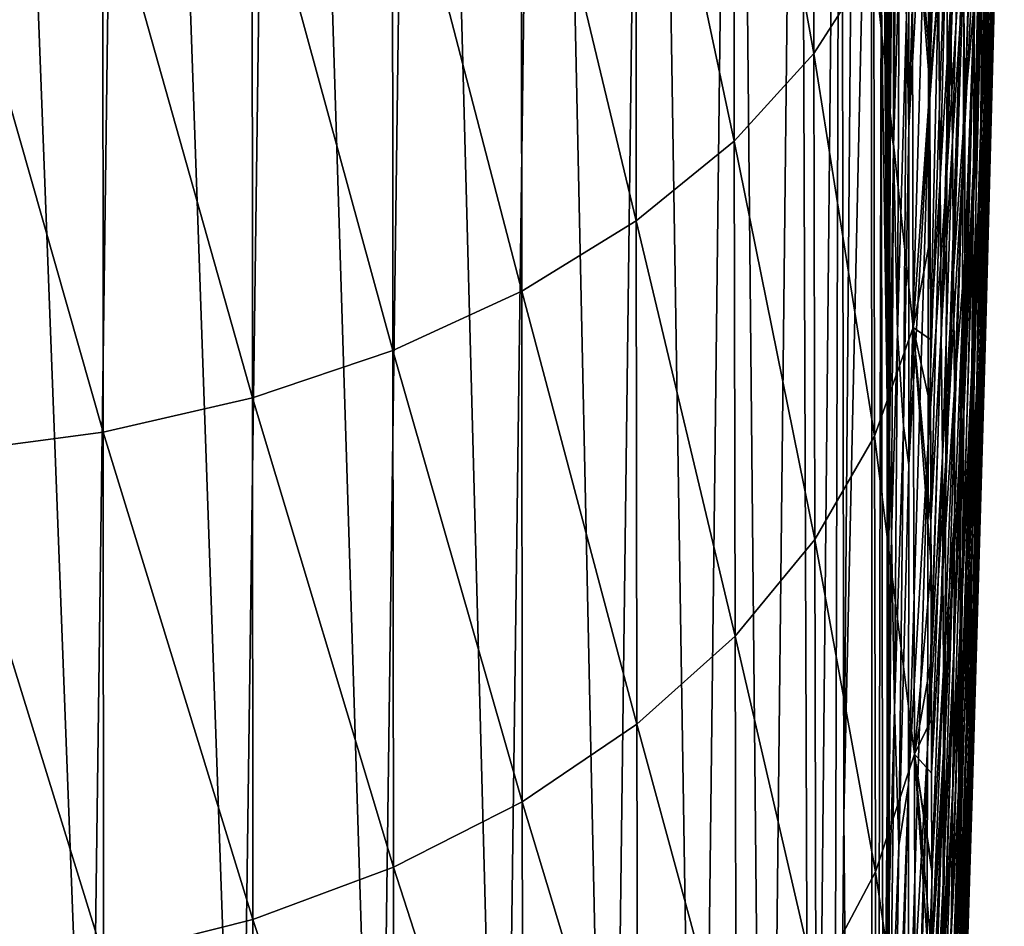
# Model space of a CAD drawing. Header units: metres. Extents: x -22 to 72, y -222 to 22.
# Tile 244 of 256: x 69.5 to 72.1, y -14.62 to -12.22. Entities that reach past the tile are written whole.
import ezdxf

# ---------------------------------------------------------------- set-up
doc = ezdxf.new("R2010")
doc.units = ezdxf.units.M
doc.layers.add('solid_509499_SW0002_01', color=7, linetype='CONTINUOUS')

msp = doc.modelspace()

# ---------------------------------------------------------------- linework, layer by layer
at = {"layer": 'solid_509499_SW0002_01'}
for points in [[(69.685043, -15.770763, 104.644653), (69.371368, -7.559945, 93.228462), (69.265678, -15.671681, 104.711929)], [(69.685043, -15.770763, 104.644653), (69.792732, -7.664909, 93.157066), (69.371368, -7.559945, 93.228462)], [(70.082619, -15.918479, 104.543022), (69.792732, -7.664909, 93.157066), (69.685043, -15.770763, 104.644653)], [(70.082619, -15.918479, 104.543022), (70.190994, -7.818984, 93.05072), (69.792732, -7.664909, 93.157066)], [(70.449997, -16.111708, 104.409195), (70.190994, -7.818984, 93.05072), (70.082619, -15.918479, 104.543022)], [(70.449997, -16.111708, 104.409195), (70.557594, -8.018852, 92.911705), (70.190994, -7.818984, 93.05072)], [(70.779411, -16.346367, 104.245995), (70.557594, -8.018852, 92.911705), (70.449997, -16.111708, 104.409195)], [(70.779411, -16.346367, 104.245995), (70.884628, -8.260214, 92.743019), (70.557594, -8.018852, 92.911705)], [(71.063904, -16.617495, 104.05687), (70.884628, -8.260214, 92.743019), (70.779411, -16.346367, 104.245995)], [(71.063904, -16.617495, 104.05687), (71.16507, -8.537876, 92.548286), (70.884628, -8.260214, 92.743019)], [(71.297462, -16.919363, 103.845825), (71.16507, -8.537876, 92.548286), (71.063904, -16.617495, 104.05687)], [(71.297462, -16.919363, 103.845825), (71.392876, -8.845863, 92.331696), (71.16507, -8.537876, 92.548286)], [(71.475143, -17.24559, 103.61731), (71.392876, -8.845863, 92.331696), (71.297462, -16.919363, 103.845825)], [(71.475143, -17.24559, 103.61731), (71.563156, -9.177549, 92.097908), (71.392876, -8.845863, 92.331696)], [(71.593201, -17.589283, 103.37616), (71.563156, -9.177549, 92.097908), (71.475143, -17.24559, 103.61731)], [(71.593201, -17.589283, 103.37616), (71.672234, -9.525794, 91.851959), (71.563156, -9.177549, 92.097908)], [(71.593201, -17.589283, 103.37616), (71.649544, -17.908514, 103.074821), (71.672234, -9.525794, 91.851959)], [(71.672234, -9.525794, 91.851959), (71.649544, -17.908514, 103.074821), (71.680481, -14.32576, 97.936165)], [(71.672234, -9.525794, 91.851959), (71.680481, -14.32576, 97.936165), (71.717773, -9.883109, 91.599136)], [(71.680481, -14.32576, 97.936165), (71.753746, -10.996961, 90.819214), (71.717773, -9.883109, 91.599136)], [(71.90538, -10.603178, 82.078362), (71.852631, -11.567829, 83.481827), (71.852478, -12.503367, 82.743729)], [(71.905029, -11.560629, 81.320717), (71.90538, -10.603178, 82.078362), (71.852478, -12.503367, 82.743729)], [(72.061195, -12.240928, 70.713112), (72.090385, -11.454278, 69.283295), (72.099998, -10.866724, 70.067612)], [(72.06913, -11.648886, 71.54361), (72.061195, -12.240928, 70.713112), (72.099998, -10.866724, 70.067612)], [(71.389038, -11.127856, 51.766014), (71.599579, -10.922026, 52.065582), (71.601402, -12.30686, 53.106777)], [(71.601402, -12.30686, 53.106777), (71.599579, -10.922026, 52.065582), (71.759377, -12.058644, 53.406563)], [(71.955902, -10.962156, 79.601891), (71.905029, -11.560629, 81.320717), (71.904335, -12.472224, 80.508339)], [(71.955902, -10.962156, 79.601891), (71.904335, -12.472224, 80.508339), (71.954613, -11.814612, 78.808708)], [(71.680481, -14.32576, 97.936165), (71.756172, -22.905062, 105.482613), (71.753746, -10.996961, 90.819214)], [(71.756172, -22.905062, 105.482613), (71.779442, -12.111004, 90.039146), (71.753746, -10.996961, 90.819214)], [(72.033493, -12.395232, 73.134216), (72.06913, -11.648886, 71.54361), (72.076065, -11.023501, 72.349304)], [(72.038795, -11.756079, 73.965385), (72.033493, -12.395232, 73.134216), (72.076065, -11.023501, 72.349304)], [(72.074013, -12.304626, 65.679848), (72.088737, -11.597509, 64.611), (72.10495, -11.043922, 65.312881)], [(72.088799, -11.777469, 66.451759), (72.074013, -12.304626, 65.679848), (72.10495, -11.043922, 65.312881)], [(71.996346, -12.582601, 75.499115), (72.038795, -11.756079, 73.965385), (72.043289, -11.079741, 74.766281)], [(71.999718, -11.866734, 76.344307), (71.996346, -12.582601, 75.499115), (72.043289, -11.079741, 74.766281)], [(71.952805, -12.622215, 77.969597), (71.999718, -11.866734, 76.344307), (72.002419, -11.108958, 77.151733)], [(71.954613, -11.814612, 78.808708), (71.952805, -12.622215, 77.969597), (72.002419, -11.108958, 77.151733)], [(71.129799, -11.315104, 51.493679), (71.389038, -11.127856, 51.766014), (71.39061, -12.538658, 52.827)], [(71.39061, -12.538658, 52.827), (71.389038, -11.127856, 51.766014), (71.601402, -12.30686, 53.106777)], [(71.8116, -12.550747, 84.872719), (71.826981, -12.07362, 84.249062), (71.826981, -11.139461, 84.903175)], [(71.8116, -11.562935, 85.564377), (71.8116, -12.550747, 84.872719), (71.826981, -11.139461, 84.903175)], [(71.798431, -13.125174, 88.103661), (71.78894, -11.235591, 88.127449), (71.786011, -11.831868, 88.972527)], [(71.794289, -11.280884, 87.423347), (71.78894, -11.235591, 88.127449), (71.798752, -12.547592, 87.281593)], [(71.798431, -13.125174, 88.103661), (71.798752, -12.547592, 87.281593), (71.78894, -11.235591, 88.127449)], [(72.067764, -12.546953, 67.658356), (72.088799, -11.777469, 66.451759), (72.102348, -11.229733, 67.210571)], [(72.079636, -12.014388, 68.479622), (72.067764, -12.546953, 67.658356), (72.102348, -11.229733, 67.210571)], [(71.797256, -11.843454, 87.158722), (71.794289, -11.280884, 87.423347), (71.798752, -12.547592, 87.281593)], [(70.826935, -11.4801, 51.253918), (71.129799, -11.315104, 51.493679), (71.131142, -12.749496, 52.572716)], [(71.131142, -12.749496, 52.572716), (71.129799, -11.315104, 51.493679), (71.39061, -12.538658, 52.827)], [(71.905243, -11.379914, 53.917328), (71.925461, -11.422942, 54.665581), (71.907661, -12.396128, 54.800854)], [(71.906227, -11.812155, 54.276939), (71.905243, -11.379914, 53.917328), (71.907661, -12.396128, 54.800854)], [(72.041634, -12.572048, 61.740723), (72.047661, -12.010322, 61.037609), (72.070229, -11.378868, 61.631454)], [(72.06321, -11.999178, 62.403358), (72.041634, -12.572048, 61.740723), (72.070229, -11.378868, 61.631454)], [(71.907661, -12.396128, 54.800854), (71.925461, -11.422942, 54.665581), (71.930748, -12.118743, 55.418079)], [(72.052406, -12.663366, 63.180439), (72.06321, -11.999178, 62.403358), (72.083397, -11.418092, 63.060265)], [(72.07122, -12.137207, 63.899818), (72.052406, -12.663366, 63.180439), (72.083397, -11.418092, 63.060265)], [(72.052269, -12.79913, 69.859863), (72.079636, -12.014388, 68.479622), (72.090385, -11.454278, 69.283295)], [(72.061195, -12.240928, 70.713112), (72.052269, -12.79913, 69.859863), (72.090385, -11.454278, 69.283295)], [(70.486397, -11.619607, 51.051426), (70.826935, -11.4801, 51.253918), (70.828087, -12.935238, 52.348904)], [(70.828087, -12.935238, 52.348904), (70.826935, -11.4801, 51.253918), (71.131142, -12.749496, 52.572716)], [(72.023636, -12.637942, 60.440456), (72.026253, -12.161625, 59.818138), (72.050743, -11.475333, 60.33979)], [(72.047661, -12.010322, 61.037609), (72.023636, -12.637942, 60.440456), (72.050743, -11.475333, 60.33979)], [(71.801331, -11.697037, 86.451698), (71.80304, -12.499616, 85.851082), (71.8116, -11.562935, 85.564377)], [(71.80304, -12.499616, 85.851082), (71.8116, -12.550747, 84.872719), (71.8116, -11.562935, 85.564377)], [(71.905029, -11.560629, 81.320717), (71.852478, -12.503367, 82.743729), (71.85218, -13.395308, 81.95343)], [(71.904335, -12.472224, 80.508339), (71.905029, -11.560629, 81.320717), (71.85218, -13.395308, 81.95343)], [(71.852478, -12.503367, 82.743729), (71.852631, -11.567829, 83.481827), (71.846306, -12.205187, 83.244537)], [(72.057999, -12.811453, 64.896309), (72.07122, -12.137207, 63.899818), (72.088737, -11.597509, 64.611)], [(72.074013, -12.304626, 65.679848), (72.057999, -12.811453, 64.896309), (72.088737, -11.597509, 64.611)], [(70.114845, -11.730891, 50.890179), (70.486397, -11.619607, 51.051426), (70.487373, -13.092243, 52.159958)], [(70.487373, -13.092243, 52.159958), (70.486397, -11.619607, 51.051426), (70.828087, -12.935238, 52.348904)], [(72.027367, -12.996235, 72.274971), (72.061195, -12.240928, 70.713112), (72.06913, -11.648886, 71.54361)], [(72.033493, -12.395232, 73.134216), (72.027367, -12.996235, 72.274971), (72.06913, -11.648886, 71.54361)], [(71.801331, -11.697037, 86.451698), (71.797256, -11.843454, 87.158722), (71.799278, -12.401779, 86.845726)], [(71.801331, -11.697037, 86.451698), (71.799278, -12.401779, 86.845726), (71.800003, -12.94607, 86.490753)], [(71.801331, -11.697037, 86.451698), (71.800003, -12.94607, 86.490753), (71.80304, -12.499616, 85.851082)], [(71.962708, -12.180795, 56.721642), (71.992874, -11.70487, 57.545795), (71.967613, -12.53859, 57.286663)], [(71.967613, -12.53859, 57.286663), (71.992874, -11.70487, 57.545795), (71.997231, -12.09072, 58.153946)], [(71.997231, -12.09072, 58.153946), (72.026039, -11.712434, 59.18079), (72.000183, -12.453536, 58.740284)], [(72.026253, -12.161625, 59.818138), (72.000183, -12.453536, 58.740284), (72.026039, -11.712434, 59.18079)], [(69.719574, -11.811772, 50.773331), (70.114845, -11.730891, 50.890179), (70.115685, -13.217435, 52.009579)], [(70.115685, -13.217435, 52.009579), (70.114845, -11.730891, 50.890179), (70.487373, -13.092243, 52.159958)], [(71.930748, -12.118743, 55.418079), (71.957413, -11.727239, 56.100708), (71.934845, -12.638981, 56.038658)], [(71.934845, -12.638981, 56.038658), (71.957413, -11.727239, 56.100708), (71.962708, -12.180795, 56.721642)], [(71.992294, -13.254992, 74.61866), (72.033493, -12.395232, 73.134216), (72.038795, -11.756079, 73.965385)], [(71.996346, -12.582601, 75.499115), (71.992294, -13.254992, 74.61866), (72.038795, -11.756079, 73.965385)], [(71.759377, -12.058644, 53.406563), (71.861443, -11.798877, 53.720474), (71.864151, -13.032022, 54.833679)], [(71.861443, -11.798877, 53.720474), (71.907478, -12.324831, 54.734386), (71.907661, -12.396128, 54.800854)], [(71.864151, -13.032022, 54.833679), (71.861443, -11.798877, 53.720474), (71.907661, -12.396128, 54.800854)], [(71.861443, -11.798877, 53.720474), (71.906227, -11.812155, 54.276939), (71.907478, -12.324831, 54.734386)], [(72.054756, -13.051985, 66.821335), (72.074013, -12.304626, 65.679848), (72.088799, -11.777469, 66.451759)], [(72.067764, -12.546953, 67.658356), (72.054756, -13.051985, 66.821335), (72.088799, -11.777469, 66.451759)], [(69.308334, -11.860662, 50.703178), (69.719574, -11.811772, 50.773331), (69.720314, -13.308358, 51.900715)], [(69.720314, -13.308358, 51.900715), (69.719574, -11.811772, 50.773331), (70.115685, -13.217435, 52.009579)], [(71.954613, -11.814612, 78.808708), (71.904335, -12.472224, 80.508339), (71.903297, -13.334957, 79.644051)], [(71.954613, -11.814612, 78.808708), (71.903297, -13.334957, 79.644051), (71.952805, -12.622215, 77.969597)], [(71.906227, -11.812155, 54.276939), (71.907661, -12.396128, 54.800854), (71.907478, -12.324831, 54.734386)], [(71.786011, -11.831868, 88.972527), (71.779442, -12.111004, 90.039146), (71.794861, -13.225175, 89.258995)], [(71.798431, -13.125174, 88.103661), (71.786011, -11.831868, 88.972527), (71.794861, -13.225175, 89.258995)], [(71.799278, -12.401779, 86.845726), (71.797256, -11.843454, 87.158722), (71.798752, -12.547592, 87.281593)], [(69.309006, -13.363231, 51.835499), (69.308334, -11.860662, 50.703178), (69.720314, -13.308358, 51.900715)], [(71.950485, -13.38271, 77.087265), (71.996346, -12.582601, 75.499115), (71.999718, -11.866734, 76.344307)], [(71.952805, -12.622215, 77.969597), (71.950485, -13.38271, 77.087265), (71.999718, -11.866734, 76.344307)], [(72.032303, -13.176391, 62.453987), (72.041634, -12.572048, 61.740723), (72.06321, -11.999178, 62.403358)], [(72.052406, -12.663366, 63.180439), (72.032303, -13.176391, 62.453987), (72.06321, -11.999178, 62.403358)], [(72.018661, -13.137084, 61.073162), (72.023636, -12.637942, 60.440456), (72.047661, -12.010322, 61.037609)], [(72.041634, -12.572048, 61.740723), (72.018661, -13.137084, 61.073162), (72.047661, -12.010322, 61.037609)], [(72.042351, -13.323135, 68.986023), (72.067764, -12.546953, 67.658356), (72.079636, -12.014388, 68.479622)], [(72.052269, -12.79913, 69.859863), (72.042351, -13.323135, 68.986023), (72.079636, -12.014388, 68.479622)], [(71.601402, -12.30686, 53.106777), (71.759377, -12.058644, 53.406563), (71.761833, -13.318846, 54.544361)], [(71.761833, -13.318846, 54.544361), (71.759377, -12.058644, 53.406563), (71.864151, -13.032022, 54.833679)], [(71.8116, -12.550747, 84.872719), (71.822647, -13.045499, 83.659561), (71.826981, -12.07362, 84.249062)], [(71.826981, -12.07362, 84.249062), (71.822647, -13.045499, 83.659561), (71.846306, -12.205187, 83.244537)], [(71.800003, -25.146599, 103.913071), (71.779442, -12.111004, 90.039146), (71.756172, -22.905062, 105.482613)], [(71.800003, -25.146599, 103.913071), (71.794861, -13.225175, 89.258995), (71.779442, -12.111004, 90.039146)], [(71.967613, -12.53859, 57.286663), (71.997231, -12.09072, 58.153946), (71.970581, -12.883094, 57.80336)], [(71.970581, -12.883094, 57.80336), (71.997231, -12.09072, 58.153946), (72.000183, -12.453536, 58.740284)], [(71.907661, -12.396128, 54.800854), (71.930748, -12.118743, 55.418079), (71.909424, -13.06331, 55.459492)], [(71.909424, -13.06331, 55.459492), (71.930748, -12.118743, 55.418079), (71.934845, -12.638981, 56.038658)], [(72.040749, -13.298286, 64.102676), (72.052406, -12.663366, 63.180439), (72.07122, -12.137207, 63.899818)], [(72.057999, -12.811453, 64.896309), (72.040749, -13.298286, 64.102676), (72.07122, -12.137207, 63.899818)], [(71.998154, -13.262001, 59.840466), (72.000282, -12.847159, 59.295628), (72.026253, -12.161625, 59.818138)], [(72.023636, -12.637942, 60.440456), (71.998154, -13.262001, 59.840466), (72.026253, -12.161625, 59.818138)], [(72.026253, -12.161625, 59.818138), (72.000282, -12.847159, 59.295628), (72.000183, -12.453536, 58.740284)], [(71.934845, -12.638981, 56.038658), (71.962708, -12.180795, 56.721642), (71.938087, -13.046531, 56.566967)], [(71.938087, -13.046531, 56.566967), (71.962708, -12.180795, 56.721642), (71.967613, -12.53859, 57.286663)], [(71.822647, -13.045499, 83.659561), (71.838615, -13.292186, 82.640862), (71.846306, -12.205187, 83.244537)], [(71.852478, -12.503367, 82.743729), (71.846306, -12.205187, 83.244537), (71.838615, -13.292186, 82.640862)], [(72.020424, -13.558269, 71.389954), (72.052269, -12.79913, 69.859863), (72.061195, -12.240928, 70.713112)], [(72.027367, -12.996235, 72.274971), (72.020424, -13.558269, 71.389954), (72.061195, -12.240928, 70.713112)], [(71.39061, -12.538658, 52.827), (71.601402, -12.30686, 53.106777), (71.603615, -13.592878, 54.268112)], [(71.603615, -13.592878, 54.268112), (71.601402, -12.30686, 53.106777), (71.761833, -13.318846, 54.544361)], [(72.040619, -13.529613, 65.970474), (72.057999, -12.811453, 64.896309), (72.074013, -12.304626, 65.679848)], [(72.054756, -13.051985, 66.821335), (72.040619, -13.529613, 65.970474), (72.074013, -12.304626, 65.679848)], [(71.864151, -13.032022, 54.833679), (71.907661, -12.396128, 54.800854), (71.908707, -12.797426, 55.188774)], [(71.907661, -12.396128, 54.800854), (71.909424, -13.06331, 55.459492), (71.908707, -12.797426, 55.188774)], [(71.987572, -13.882508, 73.705582), (72.027367, -12.996235, 72.274971), (72.033493, -12.395232, 73.134216)], [(71.992294, -13.254992, 74.61866), (71.987572, -13.882508, 73.705582), (72.033493, -12.395232, 73.134216)], [(71.799278, -12.401779, 86.845726), (71.798752, -12.547592, 87.281593), (71.798752, -13.827234, 86.385559)], [(71.800003, -12.94607, 86.490753), (71.799278, -12.401779, 86.845726), (71.798752, -13.827234, 86.385559)], [(71.904335, -12.472224, 80.508339), (71.85218, -13.395308, 81.95343), (71.85173, -14.240801, 81.113525)], [(71.903297, -13.334957, 79.644051), (71.904335, -12.472224, 80.508339), (71.85173, -14.240801, 81.113525)], [(71.970581, -12.883094, 57.80336), (72.000183, -12.453536, 58.740284), (71.972847, -13.195408, 58.301479)], [(72.000282, -12.847159, 59.295628), (71.972847, -13.195408, 58.301479), (72.000183, -12.453536, 58.740284)], [(71.80304, -12.499616, 85.851082), (71.800003, -12.94607, 86.490753), (71.799286, -13.465862, 86.100822)], [(71.80304, -12.499616, 85.851082), (71.799286, -13.465862, 86.100822), (71.801331, -13.338515, 85.302338)], [(71.80304, -12.499616, 85.851082), (71.801331, -13.338515, 85.302338), (71.8116, -12.550747, 84.872719)], [(71.85218, -13.395308, 81.95343), (71.852478, -12.503367, 82.743729), (71.838615, -13.292186, 82.640862)], [(71.131142, -12.749496, 52.572716), (71.39061, -12.538658, 52.827), (71.392601, -13.848749, 54.010345)], [(71.392601, -13.848749, 54.010345), (71.39061, -12.538658, 52.827), (71.603615, -13.592878, 54.268112)], [(71.798431, -14.402187, 87.20948), (71.798752, -13.827234, 86.385559), (71.798752, -12.547592, 87.281593)], [(71.798431, -14.402187, 87.20948), (71.798752, -12.547592, 87.281593), (71.798431, -13.125174, 88.103661)], [(71.801331, -13.338515, 85.302338), (71.806725, -13.581509, 84.257217), (71.8116, -12.550747, 84.872719)], [(71.8116, -12.550747, 84.872719), (71.806725, -13.581509, 84.257217), (71.822647, -13.045499, 83.659561)], [(71.938087, -13.046531, 56.566967), (71.967613, -12.53859, 57.286663), (71.940979, -13.371952, 57.035641)], [(71.940979, -13.371952, 57.035641), (71.967613, -12.53859, 57.286663), (71.970581, -12.883094, 57.80336)], [(72.031448, -13.812722, 68.093803), (72.054756, -13.051985, 66.821335), (72.067764, -12.546953, 67.658356)], [(72.042351, -13.323135, 68.986023), (72.031448, -13.812722, 68.093803), (72.067764, -12.546953, 67.658356)], [(71.947647, -14.094028, 76.164604), (71.992294, -13.254992, 74.61866), (71.996346, -12.582601, 75.499115)], [(71.950485, -13.38271, 77.087265), (71.947647, -14.094028, 76.164604), (71.996346, -12.582601, 75.499115)], [(72.010895, -13.676739, 61.721622), (72.018661, -13.137084, 61.073162), (72.041634, -12.572048, 61.740723)], [(72.032303, -13.176391, 62.453987), (72.010895, -13.676739, 61.721622), (72.041634, -12.572048, 61.740723)], [(71.952805, -12.622215, 77.969597), (71.903297, -13.334957, 79.644051), (71.901909, -14.146022, 78.730904)], [(71.952805, -12.622215, 77.969597), (71.901909, -14.146022, 78.730904), (71.950485, -13.38271, 77.087265)], [(71.909424, -13.06331, 55.459492), (71.934845, -12.638981, 56.038658), (71.910751, -13.546854, 55.982738)], [(71.910751, -13.546854, 55.982738), (71.934845, -12.638981, 56.038658), (71.938087, -13.046531, 56.566967)], [(71.994301, -13.694701, 60.401505), (71.998154, -13.262001, 59.840466), (72.023636, -12.637942, 60.440456)], [(72.018661, -13.137084, 61.073162), (71.994301, -13.694701, 60.401505), (72.023636, -12.637942, 60.440456)], [(72.022263, -13.765548, 63.300503), (72.032303, -13.176391, 62.453987), (72.052406, -12.663366, 63.180439)], [(72.040749, -13.298286, 64.102676), (72.022263, -13.765548, 63.300503), (72.052406, -12.663366, 63.180439)], [(70.828087, -12.935238, 52.348904), (71.131142, -12.749496, 52.572716), (71.132927, -14.081442, 53.776112)], [(71.132927, -14.081442, 53.776112), (71.131142, -12.749496, 52.572716), (71.392601, -13.848749, 54.010345)], [(71.864151, -13.032022, 54.833679), (71.908707, -12.797426, 55.188774), (71.909424, -13.06331, 55.459492)], [(72.012672, -14.080667, 70.481575), (72.042351, -13.323135, 68.986023), (72.052269, -12.79913, 69.859863)], [(72.020424, -13.558269, 71.389954), (72.012672, -14.080667, 70.481575), (72.052269, -12.79913, 69.859863)], [(72.025352, -13.980083, 65.107727), (72.040749, -13.298286, 64.102676), (72.057999, -12.811453, 64.896309)], [(72.040619, -13.529613, 65.970474), (72.025352, -13.980083, 65.107727), (72.057999, -12.811453, 64.896309)], [(71.971222, -13.88278, 59.23811), (71.972832, -13.532017, 58.772385), (72.000282, -12.847159, 59.295628)], [(71.998154, -13.262001, 59.840466), (71.971222, -13.88278, 59.23811), (72.000282, -12.847159, 59.295628)], [(72.000282, -12.847159, 59.295628), (71.972832, -13.532017, 58.772385), (71.972847, -13.195408, 58.301479)], [(71.940979, -13.371952, 57.035641), (71.970581, -12.883094, 57.80336), (71.942497, -13.676107, 57.457176)], [(71.942497, -13.676107, 57.457176), (71.970581, -12.883094, 57.80336), (71.972847, -13.195408, 58.301479)], [(70.487373, -13.092243, 52.159958), (70.828087, -12.935238, 52.348904), (70.829681, -14.286394, 53.570011)], [(70.829681, -14.286394, 53.570011), (70.828087, -12.935238, 52.348904), (71.132927, -14.081442, 53.776112)], [(71.799286, -13.465862, 86.100822), (71.800003, -12.94607, 86.490753), (71.798752, -13.827234, 86.385559)], [(71.98217, -14.463928, 72.762634), (72.020424, -13.558269, 71.389954), (72.027367, -12.996235, 72.274971)], [(71.987572, -13.882508, 73.705582), (71.98217, -14.463928, 72.762634), (72.027367, -12.996235, 72.274971)], [(71.761833, -13.318846, 54.544361), (71.864151, -13.032022, 54.833679), (71.867004, -14.160416, 56.054131)], [(71.806725, -13.581509, 84.257217), (71.814194, -14.040845, 83.141983), (71.822647, -13.045499, 83.659561)], [(71.822647, -13.045499, 83.659561), (71.814194, -14.040845, 83.141983), (71.838615, -13.292186, 82.640862)], [(71.864151, -13.032022, 54.833679), (71.910751, -13.546854, 55.982738), (71.911064, -13.662511, 56.114349)], [(71.867004, -14.160416, 56.054131), (71.864151, -13.032022, 54.833679), (71.911064, -13.662511, 56.114349)], [(71.864151, -13.032022, 54.833679), (71.909912, -13.240757, 55.646748), (71.910751, -13.546854, 55.982738)], [(71.864151, -13.032022, 54.833679), (71.909424, -13.06331, 55.459492), (71.909912, -13.240757, 55.646748)], [(71.910751, -13.546854, 55.982738), (71.938087, -13.046531, 56.566967), (71.91172, -13.912967, 56.408344)], [(71.91172, -13.912967, 56.408344), (71.938087, -13.046531, 56.566967), (71.940979, -13.371952, 57.035641)], [(71.909424, -13.06331, 55.459492), (71.910751, -13.546854, 55.982738), (71.909912, -13.240757, 55.646748)], [(72.019547, -14.267814, 67.185516), (72.040619, -13.529613, 65.970474), (72.054756, -13.051985, 66.821335)], [(72.031448, -13.812722, 68.093803), (72.019547, -14.267814, 67.185516), (72.054756, -13.051985, 66.821335)], [(70.115685, -13.217435, 52.009579), (70.487373, -13.092243, 52.159958), (70.488815, -14.459589, 53.396076)], [(70.488815, -14.459589, 53.396076), (70.487373, -13.092243, 52.159958), (70.829681, -14.286394, 53.570011)], [(71.798431, -13.125174, 88.103661), (71.794861, -13.225175, 89.258995), (71.800003, -14.339411, 88.478798)], [(71.798431, -14.402187, 87.20948), (71.798431, -13.125174, 88.103661), (71.800003, -14.339411, 88.478798)], [(71.98819, -14.164918, 60.984524), (71.994301, -13.694701, 60.401505), (72.018661, -13.137084, 61.073162)], [(72.010895, -13.676739, 61.721622), (71.98819, -14.164918, 60.984524), (72.018661, -13.137084, 61.073162)], [(72.002548, -14.213737, 62.491402), (72.010895, -13.676739, 61.721622), (72.032303, -13.176391, 62.453987)], [(72.022263, -13.765548, 63.300503), (72.002548, -14.213737, 62.491402), (72.032303, -13.176391, 62.453987)], [(71.942497, -13.676107, 57.457176), (71.972847, -13.195408, 58.301479), (71.944038, -13.937883, 57.864155)], [(71.972832, -13.532017, 58.772385), (71.944038, -13.937883, 57.864155), (71.972847, -13.195408, 58.301479)], [(69.720314, -13.308358, 51.900715), (70.115685, -13.217435, 52.009579), (70.116997, -14.59763, 53.257725)], [(70.116997, -14.59763, 53.257725), (70.115685, -13.217435, 52.009579), (70.488815, -14.459589, 53.396076)], [(71.800003, -25.146599, 103.913071), (71.800003, -14.339411, 88.478798), (71.794861, -13.225175, 89.258995)], [(71.944298, -14.754292, 75.204643), (71.987572, -13.882508, 73.705582), (71.992294, -13.254992, 74.61866)], [(71.947647, -14.094028, 76.164604), (71.944298, -14.754292, 75.204643), (71.992294, -13.254992, 74.61866)], [(71.968544, -14.245342, 59.726589), (71.971222, -13.88278, 59.23811), (71.998154, -13.262001, 59.840466)], [(71.994301, -13.694701, 60.401505), (71.968544, -14.245342, 59.726589), (71.998154, -13.262001, 59.840466)], [(69.309006, -13.363231, 51.835499), (69.720314, -13.308358, 51.900715), (69.721535, -14.69781, 53.157661)], [(69.721535, -14.69781, 53.157661), (69.720314, -13.308358, 51.900715), (70.116997, -14.59763, 53.257725)], [(71.814194, -14.040845, 83.141983), (71.82618, -14.402233, 82.122375), (71.838615, -13.292186, 82.640862)], [(71.85218, -13.395308, 81.95343), (71.838615, -13.292186, 82.640862), (71.82618, -14.402233, 82.122375)], [(72.008949, -14.403758, 64.23513), (72.022263, -13.765548, 63.300503), (72.040749, -13.298286, 64.102676)], [(72.025352, -13.980083, 65.107727), (72.008949, -14.403758, 64.23513), (72.040749, -13.298286, 64.102676)], [(71.603615, -13.592878, 54.268112), (71.761833, -13.318846, 54.544361), (71.764557, -14.471966, 55.791672)], [(71.764557, -14.471966, 55.791672), (71.761833, -13.318846, 54.544361), (71.867004, -14.160416, 56.054131)], [(71.903297, -13.334957, 79.644051), (71.85173, -14.240801, 81.113525), (71.851128, -15.037156, 80.226799)], [(71.901909, -14.146022, 78.730904), (71.903297, -13.334957, 79.644051), (71.851128, -15.037156, 80.226799)], [(72.004097, -14.562921, 69.552345), (72.031448, -13.812722, 68.093803), (72.042351, -13.323135, 68.986023)], [(72.012672, -14.080667, 70.481575), (72.004097, -14.562921, 69.552345), (72.042351, -13.323135, 68.986023)], [(69.310173, -14.758167, 53.097851), (69.309006, -13.363231, 51.835499), (69.721535, -14.69781, 53.157661)], [(71.801331, -13.338515, 85.302338), (71.797264, -13.951076, 85.683296), (71.794296, -14.392375, 85.245148)], [(71.801331, -13.338515, 85.302338), (71.794296, -14.392375, 85.245148), (71.796257, -14.203655, 84.811493)], [(71.801331, -13.338515, 85.302338), (71.796257, -14.203655, 84.811493), (71.806725, -13.581509, 84.257217)], [(71.801331, -13.338515, 85.302338), (71.799286, -13.465862, 86.100822), (71.797264, -13.951076, 85.683296)], [(71.950485, -13.38271, 77.087265), (71.901909, -14.146022, 78.730904), (71.900177, -14.902817, 77.772133)], [(71.950485, -13.38271, 77.087265), (71.900177, -14.902817, 77.772133), (71.947647, -14.094028, 76.164604)], [(71.91172, -13.912967, 56.408344), (71.940979, -13.371952, 57.035641), (71.912422, -14.210998, 56.775955)], [(71.912422, -14.210998, 56.775955), (71.940979, -13.371952, 57.035641), (71.942497, -13.676107, 57.457176)], [(71.85173, -14.240801, 81.113525), (71.85218, -13.395308, 81.95343), (71.82618, -14.402233, 82.122375)], [(71.797264, -13.951076, 85.683296), (71.799286, -13.465862, 86.100822), (71.798752, -13.827234, 86.385559)], [(71.942833, -14.500577, 58.633877), (71.943893, -14.216276, 58.248531), (71.972832, -13.532017, 58.772385)], [(71.971222, -13.88278, 59.23811), (71.942833, -14.500577, 58.633877), (71.972832, -13.532017, 58.772385)], [(71.972832, -13.532017, 58.772385), (71.943893, -14.216276, 58.248531), (71.944038, -13.937883, 57.864155)], [(72.006653, -14.688481, 66.263542), (72.025352, -13.980083, 65.107727), (72.040619, -13.529613, 65.970474)], [(72.019547, -14.267814, 67.185516), (72.006653, -14.688481, 66.263542), (72.040619, -13.529613, 65.970474)], [(71.910751, -13.546854, 55.982738), (71.91172, -13.912967, 56.408344), (71.911064, -13.662511, 56.114349)], [(71.976097, -14.998209, 71.792702), (72.012672, -14.080667, 70.481575), (72.020424, -13.558269, 71.389954)], [(71.98217, -14.463928, 72.762634), (71.976097, -14.998209, 71.792702), (72.020424, -13.558269, 71.389954)], [(71.392601, -13.848749, 54.010345), (71.603615, -13.592878, 54.268112), (71.606209, -14.769584, 55.541084)], [(71.606209, -14.769584, 55.541084), (71.603615, -13.592878, 54.268112), (71.764557, -14.471966, 55.791672)], [(71.796257, -14.203655, 84.811493), (71.797279, -14.634486, 83.728081), (71.806725, -13.581509, 84.257217)], [(71.806725, -13.581509, 84.257217), (71.797279, -14.634486, 83.728081), (71.814194, -14.040845, 83.141983)], [(71.867004, -14.160416, 56.054131), (71.911064, -13.662511, 56.114349), (71.91172, -13.912967, 56.408344)], [(71.912422, -14.210998, 56.775955), (71.942497, -13.676107, 57.457176), (71.912888, -14.470853, 57.113152)], [(71.942497, -13.676107, 57.457176), (71.944038, -13.937883, 57.864155), (71.912888, -14.470853, 57.113152)], [(71.981606, -14.643435, 61.677002), (71.98819, -14.164918, 60.984524), (72.010895, -13.676739, 61.721622)], [(72.002548, -14.213737, 62.491402), (71.981606, -14.643435, 61.677002), (72.010895, -13.676739, 61.721622)], [(71.964188, -14.641484, 60.243893), (71.968544, -14.245342, 59.726589), (71.994301, -13.694701, 60.401505)], [(71.98819, -14.164918, 60.984524), (71.964188, -14.641484, 60.243893), (71.994301, -13.694701, 60.401505)], [(71.991425, -14.801114, 63.354725), (72.002548, -14.213737, 62.491402), (72.022263, -13.765548, 63.300503)], [(72.008949, -14.403758, 64.23513), (71.991425, -14.801114, 63.354725), (72.022263, -13.765548, 63.300503)], [(71.797264, -13.951076, 85.683296), (71.798752, -13.827234, 86.385559), (71.78894, -15.070792, 85.441956)], [(71.798431, -14.402187, 87.20948), (71.78894, -15.070792, 85.441956), (71.798752, -13.827234, 86.385559)], [(71.994713, -15.004676, 68.604828), (72.019547, -14.267814, 67.185516), (72.031448, -13.812722, 68.093803)], [(72.004097, -14.562921, 69.552345), (71.994713, -15.004676, 68.604828), (72.031448, -13.812722, 68.093803)], [(71.132927, -14.081442, 53.776112), (71.392601, -13.848749, 54.010345), (71.395073, -15.047435, 55.307278)], [(71.395073, -15.047435, 55.307278), (71.392601, -13.848749, 54.010345), (71.606209, -14.769584, 55.541084)], [(71.94043, -15.361829, 74.210579), (71.98217, -14.463928, 72.762634), (71.987572, -13.882508, 73.705582)], [(71.944298, -14.754292, 75.204643), (71.94043, -15.361829, 74.210579), (71.987572, -13.882508, 73.705582)], [(71.941399, -14.78948, 59.049267), (71.942833, -14.500577, 58.633877), (71.971222, -13.88278, 59.23811)], [(71.968544, -14.245342, 59.726589), (71.941399, -14.78948, 59.049267), (71.971222, -13.88278, 59.23811)], [(71.867004, -14.160416, 56.054131), (71.91172, -13.912967, 56.408344), (71.912102, -14.067859, 56.596867)], [(71.91172, -13.912967, 56.408344), (71.912422, -14.210998, 56.775955), (71.912102, -14.067859, 56.596867)], [(71.794296, -14.392375, 85.245148), (71.797264, -13.951076, 85.683296), (71.78894, -15.070792, 85.441956)], [(71.912888, -14.470853, 57.113152), (71.944038, -13.937883, 57.864155), (71.913124, -14.693153, 57.415379)], [(71.943893, -14.216276, 58.248531), (71.913124, -14.693153, 57.415379), (71.944038, -13.937883, 57.864155)], [(71.992775, -15.074941, 65.330299), (72.008949, -14.403758, 64.23513), (72.025352, -13.980083, 65.107727)], [(72.006653, -14.688481, 66.263542), (71.992775, -15.074941, 65.330299), (72.025352, -13.980083, 65.107727)], [(71.797279, -14.634486, 83.728081), (71.802185, -15.032887, 82.707047), (71.814194, -14.040845, 83.141983)], [(71.814194, -14.040845, 83.141983), (71.802185, -15.032887, 82.707047), (71.82618, -14.402233, 82.122375)], [(70.829681, -14.286394, 53.570011), (71.132927, -14.081442, 53.776112), (71.135284, -15.300072, 55.094837)], [(71.135284, -15.300072, 55.094837), (71.132927, -14.081442, 53.776112), (71.395073, -15.047435, 55.307278)], [(71.867004, -14.160416, 56.054131), (71.912102, -14.067859, 56.596867), (71.912422, -14.210998, 56.775955)], [(71.969345, -15.484498, 70.798775), (72.004097, -14.562921, 69.552345), (72.012672, -14.080667, 70.481575)], [(71.976097, -14.998209, 71.792702), (71.969345, -15.484498, 70.798775), (72.012672, -14.080667, 70.481575)], [(71.947647, -14.094028, 76.164604), (71.900177, -14.902817, 77.772133), (71.898102, -15.602956, 76.771164)], [(71.947647, -14.094028, 76.164604), (71.898102, -15.602956, 76.771164), (71.944298, -14.754292, 75.204643)], [(71.764557, -14.471966, 55.791672), (71.867004, -14.160416, 56.054131), (71.868675, -15.17555, 57.373966)], [(71.901909, -14.146022, 78.730904), (71.851128, -15.037156, 80.226799), (71.850609, -15.772871, 79.295982)], [(71.854744, -15.759752, 79.088768), (71.901909, -14.146022, 78.730904), (71.850609, -15.772871, 79.295982)], [(71.854744, -15.759752, 79.088768), (71.859329, -15.751664, 78.846542), (71.901909, -14.146022, 78.730904)], [(71.859329, -15.751664, 78.846542), (71.900177, -14.902817, 77.772133), (71.901909, -14.146022, 78.730904)], [(71.867004, -14.160416, 56.054131), (71.913124, -14.693153, 57.415379), (71.913162, -14.833739, 57.613304)], [(71.867004, -14.160416, 56.054131), (71.912888, -14.470853, 57.113152), (71.913124, -14.693153, 57.415379)], [(71.867004, -14.160416, 56.054131), (71.913162, -14.833739, 57.613304), (71.868675, -15.17555, 57.373966)], [(71.867004, -14.160416, 56.054131), (71.912865, -14.458944, 57.097317), (71.912888, -14.470853, 57.113152)], [(71.867004, -14.160416, 56.054131), (71.912422, -14.210998, 56.775955), (71.912865, -14.458944, 57.097317)], [(71.959427, -15.055293, 60.858952), (71.964188, -14.641484, 60.243893), (71.98819, -14.164918, 60.984524)], [(71.981606, -14.643435, 61.677002), (71.959427, -15.055293, 60.858952), (71.98819, -14.164918, 60.984524)], [(71.796257, -14.203655, 84.811493), (71.790916, -14.783044, 84.793129), (71.788071, -15.081874, 84.387756)], [(71.796257, -14.203655, 84.811493), (71.788071, -15.081874, 84.387756), (71.797279, -14.634486, 83.728081)], [(71.796257, -14.203655, 84.811493), (71.794296, -14.392375, 85.245148), (71.790916, -14.783044, 84.793129)], [(71.912422, -14.210998, 56.775955), (71.912888, -14.470853, 57.113152), (71.912865, -14.458944, 57.097317)], [(71.912979, -15.115885, 58.028214), (71.913147, -14.907113, 57.718815), (71.943893, -14.216276, 58.248531)], [(71.942833, -14.500577, 58.633877), (71.912979, -15.115885, 58.028214), (71.943893, -14.216276, 58.248531)], [(71.943893, -14.216276, 58.248531), (71.913147, -14.907113, 57.718815), (71.913124, -14.693153, 57.415379)], [(71.972763, -15.172736, 62.468616), (71.981606, -14.643435, 61.677002), (72.002548, -14.213737, 62.491402)], [(71.991425, -14.801114, 63.354725), (71.972763, -15.172736, 62.468616), (72.002548, -14.213737, 62.491402)], [(71.799538, -16.12648, 81.473259), (71.85173, -14.240801, 81.113525), (71.799995, -16.060823, 81.529282)], [(71.799538, -16.12648, 81.473259), (71.851128, -15.037156, 80.226799), (71.85173, -14.240801, 81.113525)], [(71.85173, -14.240801, 81.113525), (71.812141, -15.36048, 81.750526), (71.799995, -16.060823, 81.529282)], [(71.85173, -14.240801, 81.113525), (71.82618, -14.402233, 82.122375), (71.812141, -15.36048, 81.750526)], [(71.938889, -15.10704, 59.50095), (71.941399, -14.78948, 59.049267), (71.968544, -14.245342, 59.726589)], [(71.964188, -14.641484, 60.243893), (71.938889, -15.10704, 59.50095), (71.968544, -14.245342, 59.726589)], [(71.984505, -15.405746, 67.641685), (72.006653, -14.688481, 66.263542), (72.019547, -14.267814, 67.185516)], [(71.994713, -15.004676, 68.604828), (71.984505, -15.405746, 67.641685), (72.019547, -14.267814, 67.185516)], [(70.488815, -14.459589, 53.396076), (70.829681, -14.286394, 53.570011), (70.83194, -15.52254, 54.907932)], [(70.83194, -15.52254, 54.907932), (70.829681, -14.286394, 53.570011), (71.135284, -15.300072, 55.094837)], [(71.680481, -14.32576, 97.936165), (71.649544, -17.908514, 103.074821), (71.756172, -22.905062, 105.482613)], [(71.756172, -27.388136, 102.343536), (71.794861, -15.453647, 87.698601), (71.800003, -14.339411, 88.478798)], [(71.756172, -27.388136, 102.343536), (71.800003, -14.339411, 88.478798), (71.800003, -25.146599, 103.913071)], [(71.798431, -14.402187, 87.20948), (71.800003, -14.339411, 88.478798), (71.794861, -15.453647, 87.698601)], [(71.786011, -15.660978, 86.291328), (71.78894, -15.070792, 85.441956), (71.798431, -14.402187, 87.20948)], [(71.786011, -15.660978, 86.291328), (71.798431, -14.402187, 87.20948), (71.794861, -15.453647, 87.698601)], [(71.790916, -14.783044, 84.793129), (71.794296, -14.392375, 85.245148), (71.78894, -15.070792, 85.441956)], [(71.802185, -15.032887, 82.707047), (71.812141, -15.36048, 81.750526), (71.82618, -14.402233, 82.122375)], [(71.977898, -15.427553, 64.388268), (71.991425, -14.801114, 63.354725), (72.008949, -14.403758, 64.23513)], [(71.992775, -15.074941, 65.330299), (71.977898, -15.427553, 64.388268), (72.008949, -14.403758, 64.23513)], [(70.116997, -14.59763, 53.257725), (70.488815, -14.459589, 53.396076), (70.490982, -15.71048, 54.750217)], [(70.490982, -15.71048, 54.750217), (70.488815, -14.459589, 53.396076), (70.83194, -15.52254, 54.907932)], [(71.606209, -14.769584, 55.541084), (71.764557, -14.471966, 55.791672), (71.766258, -15.509258, 57.140301)], [(71.764557, -14.471966, 55.791672), (71.868675, -15.17555, 57.373966), (71.766258, -15.509258, 57.140301)], [(71.936043, -15.915173, 73.185745), (71.976097, -14.998209, 71.792702), (71.98217, -14.463928, 72.762634)], [(71.94043, -15.361829, 74.210579), (71.936043, -15.915173, 73.185745), (71.98217, -14.463928, 72.762634)], [(71.91259, -15.335429, 58.369091), (71.912979, -15.115885, 58.028214), (71.942833, -14.500577, 58.633877)], [(71.941399, -14.78948, 59.049267), (71.91259, -15.335429, 58.369091), (71.942833, -14.500577, 58.633877)], [(71.961922, -15.922133, 69.783928), (71.994713, -15.004676, 68.604828), (72.004097, -14.562921, 69.552345)], [(71.969345, -15.484498, 70.798775), (71.961922, -15.922133, 69.783928), (72.004097, -14.562921, 69.552345)], [(69.721535, -14.69781, 53.157661), (70.116997, -14.59763, 53.257725), (70.119102, -15.860207, 54.624794)], [(70.119102, -15.860207, 54.624794), (70.116997, -14.59763, 53.257725), (70.490982, -15.71048, 54.750217)]]:
    msp.add_3dface(points, dxfattribs=at)

doc.saveas('drawing.dxf')
